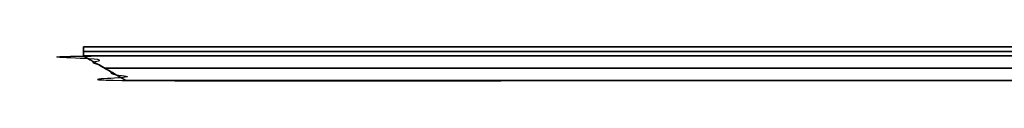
# Model space of a CAD drawing. Header units: millimetres. Extents: x -448 to 1378, y -985 to 990.
# Tile 60 of 120: x -448 to -9, y 195 to 210. Entities that reach past the tile are written whole.
import ezdxf

# ---------------------------------------------------------------- set-up
doc = ezdxf.new("R2010")
doc.units = ezdxf.units.MM
doc.header["$MEASUREMENT"] = 0
doc.layers.add('IGES level 46', color=255, linetype='Continuous')

msp = doc.modelspace()

# ---------------------------------------------------------------- linework, layer by layer
at = {"layer": 'IGES level 46'}
for points in [[(-420, 206, -397), (-420, 208, -397), (-420, 210, -397)], [(-420, 210, -397), (-420, 210, -217), (-420, 210, -37)], [(-420, 210, -37), (-420, 208, -37), (-420, 206, -37)], [(-420, 206, -217), (-420, 208, -217), (-420, 210, -217)], [(-420, 206, -37), (-420, 208, -37), (-420, 210, -37)], [(-420, 210, -37), (465, 210, -37), (1350, 210, -37)], [(1350, 210, -397), (465, 210, -397), (-420, 210, -397)], [(-420, 210, -397), (-420, 208, -397), (-420, 206, -397)], [(-420, 210, -397), (-420, 210, -217), (-420, 210, -37)], [(-420, 210, -37), (465, 210, -37), (1350, 210, -37)], [(1350, 210, -397), (465, 210, -397), (-420, 210, -397)], [(-420, 210, -217), (465, 210, -217), (1350, 210, -217)], [(-420, 208, -37), (-420, 208, -217), (-420, 208, -397)], [(1350, 208, -37), (465, 208, -37), (-420, 208, -37)], [(-420, 208, -397), (465, 208, -397), (1350, 208, -397)], [(-420, 206, -37), (-420, 206, -217), (-420, 206, -397)], [(1350, 206, -37), (465, 206, -37), (-420, 206, -37)], [(-420, 206, -397), (465, 206, -397), (1350, 206, -397)], [(-420, 206, -217), (-410.47, 200.5, -217), (-400.95, 195, -217)], [(1340.47, 200.5, -387.47), (465, 200.5, -387.47), (-410.47, 200.5, -387.47)], [(-410.47, 200.5, -387.47), (-410.47, 200.5, -217), (-410.47, 200.5, -46.53)], [(-410.47, 200.5, -46.53), (465, 200.5, -46.53), (1340.47, 200.5, -46.53)], [(-400.95, 195, -377.95), (-400.95, 195, -217), (-400.95, 195, -56.05)], [(-400.95, 195, -56.05), (465, 195, -56.05), (1330.95, 195, -56.05)], [(1330.95, 195, -377.95), (465, 195, -377.95), (-400.95, 195, -377.95)], [(-400.95, 195, -217), (465, 195, -217), (1330.95, 195, -217)]]:
    msp.add_open_spline(points, degree=2, dxfattribs=at)
at = {"layer": 'IGES level 46', "extrusion": (0, -0.866025, -0.5)}
msp.add_open_spline([(1350, 206, -397), (465, 206, -397), (-420, 206, -397), (-410.47, 200.5, -387.47), (-400.95, 195, -377.95), (465, 195, -377.95), (1330.95, 195, -377.95), (1340.47, 200.5, -387.47), (1350, 206, -397)], degree=2, knots=[0, 0, 0, 1, 1, 2, 2, 3, 3, 4, 4, 4], dxfattribs=at)
at = {"layer": 'IGES level 46', "extrusion": (0, 0.866025, -0.5)}
msp.add_open_spline([(-420, 206, -37), (465, 206, -37), (1350, 206, -37), (1340.47, 200.5, -46.53), (1330.95, 195, -56.05), (465, 195, -56.05), (-400.95, 195, -56.05), (-410.47, 200.5, -46.53), (-420, 206, -37)], degree=2, knots=[0, 0, 0, 1, 1, 2, 2, 3, 3, 4, 4, 4], dxfattribs=at)
at = {"layer": 'IGES level 46', "extrusion": (0.5, 0.866025, 0)}
msp.add_open_spline([(-420, 206, -397), (-420, 206, -217), (-420, 206, -37), (-410.47, 200.5, -46.53), (-400.95, 195, -56.05), (-400.95, 195, -217), (-400.95, 195, -377.95), (-410.47, 200.5, -387.47), (-420, 206, -397)], degree=2, knots=[0, 0, 0, 1, 1, 2, 2, 3, 3, 4, 4, 4], dxfattribs=at)

doc.saveas('drawing.dxf')
